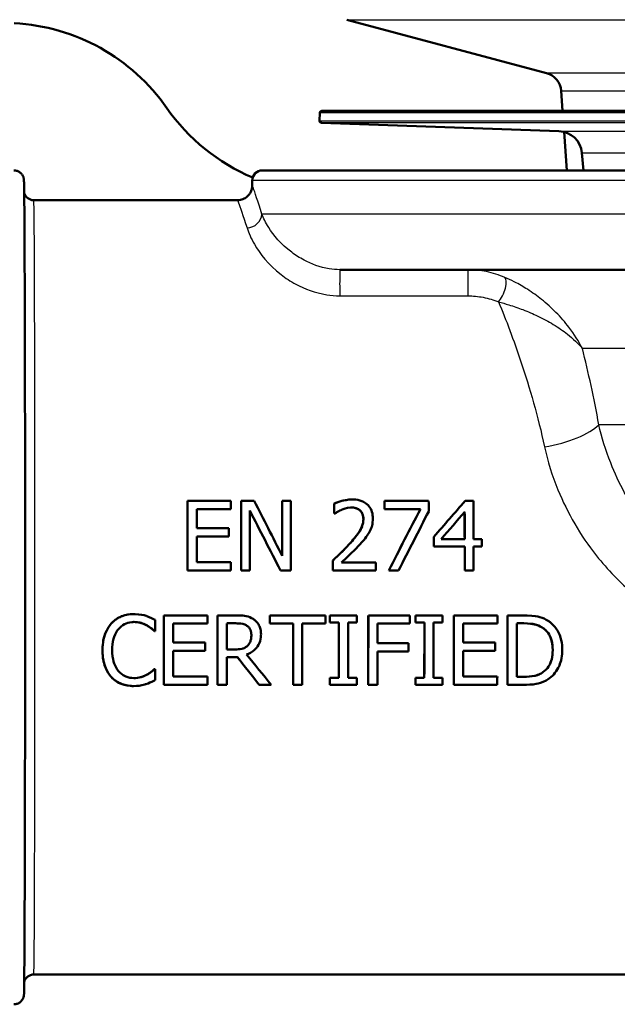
# Model space of a CAD drawing. Header units: millimetres. Extents: x 100 to 2000, y 93 to 2870.
# Tile 18 of 37: x 579 to 609, y 1498 to 1548. Entities that reach past the tile are written whole.
import ezdxf

# ---------------------------------------------------------------- set-up
doc = ezdxf.new("R2010")
doc.units = ezdxf.units.MM
doc.header["$LTSCALE"] = 10
for name, color, linetype, lineweight in [('Hatch', 7, 'Continuous', 9), ('Visible Edges(ISO)', 7, 'Continuous', 50), ('Visible Tangent Edges(ISO)', 7, 'Continuous', 25)]:
    doc.layers.add(name, color=color, linetype=linetype, lineweight=lineweight)

msp = doc.modelspace()

# ---------------------------------------------------------------- hatches: boundary and pattern name
at = {"layer": 'Hatch'}
h = msp.add_hatch(dxfattribs=at)
h.set_pattern_fill('ANSI31', color=256, scale=254, angle=90, style=0)
h.set_pattern_definition([(135, (0, 0), (-22.45064, -22.45064), [])])
edge = h.paths.add_edge_path()
edge.add_line((527.612, 1729.689), (529.167, 1724.905))
edge.add_ellipse((434.061, 1694.003), major_axis=(30.902, -95.106), ratio=1, start_angle=87.29592, end_angle=90, ccw=False)
edge.add_ellipse((434.061, 1694.003), major_axis=(26.38, -96.458), ratio=1, start_angle=88.81527, end_angle=90, ccw=False)
edge.add_ellipse((434.061, 1694.003), major_axis=(24.38, -96.982), ratio=1, start_angle=87.93527, end_angle=90, ccw=False)
edge.add_line((531.859, 1714.874), (535.201, 1715.166))
edge.add_line((535.201, 1715.166), (538.289, 1715.437))
edge.add_line((538.289, 1715.437), (538.588, 1715.463))
edge.add_line((538.588, 1715.463), (538.562, 1715.762))
edge.add_line((538.562, 1715.762), (538.466, 1716.857))
edge.add_line((538.466, 1716.857), (535.145, 1754.818))
edge.add_ellipse((533.651, 1754.687), major_axis=(-0.131, 1.494), ratio=1, start_angle=270, end_angle=355)
edge.add_line((533.651, 1756.187), (518.525, 1756.187))
edge.add_line((518.525, 1756.187), (518.525, 1750.187))
edge.add_line((518.525, 1750.187), (520.025, 1750.187))
edge.add_line((520.025, 1750.187), (524.025, 1750.187))
edge.add_ellipse((524.025, 1749.187), major_axis=(1, 0), ratio=1, start_angle=0, end_angle=90, ccw=False)
edge.add_line((525.025, 1749.187), (525.025, 1739.237))
edge.add_line((525.025, 1739.237), (527.315, 1730.693))
edge.add_ellipse((546.633, 1735.87), major_axis=(5.176, -19.319), ratio=1, start_angle=270, end_angle=273)
edge = h.paths.add_edge_path()
edge.add_line((591.425, 1540.495), (606.755, 1540.495))
edge.add_line((606.755, 1540.495), (606.619, 1542.437))
edge.add_ellipse((606.321, 1541.275), major_axis=(1.199, -0.042), ratio=1, start_angle=77.607, end_angle=90)
edge.add_line((606.363, 1542.474), (594.404, 1542.892))
edge.add_ellipse((594.408, 1542.992), major_axis=(-0.0999, 0.0035), ratio=1, start_angle=0, end_angle=90, ccw=False)
edge.add_line((594.308, 1542.995), (594.322, 1543.395))
edge.add_ellipse((594.422, 1543.391), major_axis=(0.0035, 0.0999), ratio=1, start_angle=2, end_angle=90, ccw=False)
edge.add_line((594.422, 1543.491), (606.546, 1543.491))
edge.add_line((606.546, 1543.491), (606.475, 1544.499))
edge.add_ellipse((605.478, 1544.429), major_axis=(-0.07, 0.998), ratio=1, start_angle=270, end_angle=341)
edge.add_line((605.736, 1545.395), (595.691, 1548.087))
edge.add_ellipse((595.95, 1549.053), major_axis=(-0.966, 0.259), ratio=1, start_angle=54.5, end_angle=90, ccw=False)
edge.add_line((595.178, 1548.417), (593.514, 1550.435))
edge.add_ellipse((594.286, 1551.072), major_axis=(-0.636, 0.772), ratio=1, start_angle=54.5, end_angle=90, ccw=False)
edge.add_line((593.288, 1551.002), (593.141, 1553.098))
edge.add_ellipse((589.65, 1552.854), major_axis=(-0.244, 3.491), ratio=1, start_angle=270, end_angle=353)
edge.add_line((589.833, 1556.349), (565.358, 1557.632))
edge.add_spline(control_points=[(565.358, 1557.632), (563.726, 1557.718), (562.119, 1558.069), (559.081, 1559.277), (557.672, 1560.126), (554.938, 1562.45), (553.712, 1563.994), (551.919, 1567.464), (551.371, 1569.358), (551.201, 1571.304)], knot_values=[-2.152597, -2.152597, -2.152597, -2.152597, -1.662265, -1.662265, -1.171933, -1.171933, -0.585967, -0.585967, 0, 0, 0, 0], degree=3, periodic=0)
edge.add_line((551.201, 1571.304), (540.732, 1690.956))
edge.add_line((540.732, 1690.956), (540.68, 1691.554))
edge.add_line((540.68, 1691.554), (534.703, 1691.031))
edge.add_line((534.703, 1691.031), (545.563, 1566.897))
edge.add_spline(control_points=[(545.563, 1566.897), (545.753, 1564.726), (546.297, 1562.601), (548.048, 1558.61), (549.244, 1556.77), (552.468, 1553.237), (554.582, 1551.674), (559.29, 1549.447), (561.84, 1548.804), (564.44, 1548.668)], knot_values=[-2.870129, -2.870129, -2.870129, -2.870129, -2.216354, -2.216354, -1.562578, -1.562578, -0.781289, -0.781289, 0, 0, 0, 0], degree=3, periodic=0)
edge.add_line((564.44, 1548.668), (578.941, 1547.908))
edge.add_ellipse((578.418, 1537.922), major_axis=(9.986, -0.523), ratio=1, start_angle=37.8602, end_angle=90, ccw=False)
edge.add_ellipse((594.829, 1549.353), major_axis=(5.716, -8.205), ratio=1, start_angle=270, end_angle=302.2923)
edge.add_ellipse((591.425, 1539.995), major_axis=(0.143, 0.479), ratio=1, start_angle=16.5598, end_angle=90, ccw=False)
edge = h.paths.add_edge_path()
edge.add_line((696.096, 1540.495), (711.425, 1540.495))
edge.add_ellipse((711.425, 1539.995), major_axis=(0.5, 0), ratio=1, start_angle=16.5598, end_angle=90, ccw=False)
edge.add_ellipse((708.022, 1549.353), major_axis=(9.215, 3.883), ratio=1, start_angle=270, end_angle=302.2923)
edge.add_ellipse((724.433, 1537.922), major_axis=(5.716, 8.205), ratio=1, start_angle=37.8602, end_angle=90, ccw=False)
edge.add_line((723.909, 1547.908), (906.381, 1557.471))
edge.add_spline(control_points=[(906.381, 1557.471), (908.557, 1557.585), (910.7, 1558.054), (914.75, 1559.665), (916.63, 1560.795), (920.274, 1563.894), (921.909, 1565.953), (924.299, 1570.581), (925.031, 1573.106), (925.258, 1575.7)], knot_values=[-2.870129, -2.870129, -2.870129, -2.870129, -2.216354, -2.216354, -1.562578, -1.562578, -0.781289, -0.781289, 0, 0, 0, 0], degree=3, periodic=0)
edge.add_line((925.258, 1575.7), (936.37, 1702.719))
edge.add_ellipse((1035.99, 1694.003), major_axis=(8.716, 99.619), ratio=1, start_angle=77, end_angle=90, ccw=False)
edge.add_line((940.884, 1724.905), (942.439, 1729.689))
edge.add_ellipse((923.418, 1735.87), major_axis=(6.18, 19.021), ratio=1, start_angle=270, end_angle=273)
edge.add_line((942.736, 1730.693), (945.025, 1739.237))
edge.add_line((945.025, 1739.237), (945.025, 1749.187))
edge.add_ellipse((946.025, 1749.187), major_axis=(0, 1), ratio=1, start_angle=0, end_angle=90, ccw=False)
edge.add_line((946.025, 1750.187), (950.025, 1750.187))
edge.add_line((950.025, 1750.187), (951.525, 1750.187))
edge.add_line((951.525, 1750.187), (951.525, 1756.187))
edge.add_line((951.525, 1756.187), (936.4, 1756.187))
edge.add_ellipse((936.4, 1754.687), major_axis=(-1.5, 0), ratio=1, start_angle=270, end_angle=355)
edge.add_line((934.906, 1754.818), (919.62, 1580.107))
edge.add_spline(control_points=[(919.62, 1580.107), (919.478, 1578.479), (919.07, 1576.885), (917.757, 1573.891), (916.86, 1572.512), (914.442, 1569.862), (912.856, 1568.69), (909.325, 1567.019), (907.413, 1566.537), (905.462, 1566.435)], knot_values=[-2.152597, -2.152597, -2.152597, -2.152597, -1.662265, -1.662265, -1.171933, -1.171933, -0.585967, -0.585967, 0, 0, 0, 0], degree=3, periodic=0)
edge.add_line((905.462, 1566.435), (713.018, 1556.349))
edge.add_ellipse((713.201, 1552.854), major_axis=(-3.495, -0.183), ratio=1, start_angle=270, end_angle=353)
edge.add_line((709.709, 1553.098), (709.563, 1551.002))
edge.add_ellipse((708.565, 1551.072), major_axis=(-0.07, -0.998), ratio=1, start_angle=54.5, end_angle=90, ccw=False)
edge.add_line((709.337, 1550.435), (707.673, 1548.417))
edge.add_ellipse((706.901, 1549.053), major_axis=(-0.636, -0.772), ratio=1, start_angle=54.5, end_angle=90, ccw=False)
edge.add_line((707.16, 1548.087), (697.114, 1545.395))
edge.add_ellipse((697.373, 1544.429), major_axis=(-0.966, -0.259), ratio=1, start_angle=270, end_angle=341)
edge.add_line((696.376, 1544.499), (696.305, 1543.491))
edge.add_line((696.305, 1543.491), (708.429, 1543.491))
edge.add_ellipse((708.429, 1543.391), major_axis=(0.1, 0), ratio=1, start_angle=2, end_angle=90, ccw=False)
edge.add_line((708.529, 1543.395), (708.543, 1542.995))
edge.add_ellipse((708.443, 1542.992), major_axis=(0.0035, -0.0999), ratio=1, start_angle=0, end_angle=90, ccw=False)
edge.add_line((708.446, 1542.892), (696.488, 1542.474))
edge.add_ellipse((696.53, 1541.275), major_axis=(1.162, 0.298), ratio=1, start_angle=77.607, end_angle=90)
edge.add_line((696.231, 1542.437), (696.096, 1540.495))

# ---------------------------------------------------------------- linework, layer by layer
at = {"layer": 'Visible Edges(ISO)'}
for p, q in [((605.736, 1545.395), (595.691, 1548.087)), ((606.546, 1543.491), (606.475, 1544.499)), ((594.322, 1543.395), (594.308, 1542.995)), ((708.429, 1543.491), (594.422, 1543.491)), ((606.363, 1542.474), (594.404, 1542.892)), ((606.755, 1540.495), (606.619, 1542.437)), ((607.594, 1540.495), (607.516, 1541.379)), ((591.425, 1540.495), (711.425, 1540.495)), ((590.925, 1539.744), (590.925, 1539.995)), ((579.926, 1538.995), (590.176, 1538.995)), ((637.069, 1535.495), (595.325, 1535.495)), ((587.661, 1523.849), (587.66, 1523.849)), ((589.851, 1523.849), (587.661, 1523.849)), ((591.022, 1523.849), (590.361, 1523.849)), ((590.361, 1523.849), (590.361, 1523.849)), ((592.432, 1523.849), (592.431, 1523.849)), ((592.866, 1523.849), (592.432, 1523.849)), ((595.052, 1523.713), (595.052, 1523.713)), ((595.949, 1523.923), (595.948, 1523.923)), ((599.803, 1523.849), (597.582, 1523.849)), ((597.582, 1523.849), (597.582, 1523.849)), ((602.067, 1523.849), (601.635, 1523.849)), ((601.635, 1523.849), (601.635, 1523.849)), ((588.126, 1523.435), (589.851, 1523.435)), ((595.053, 1523.214), (595.052, 1523.214)), ((595.053, 1523.214), (595.078, 1523.214)), ((597.583, 1523.438), (597.582, 1523.438)), ((597.583, 1523.438), (599.389, 1523.438)), ((589.735, 1522.476), (588.127, 1522.476)), ((588.127, 1522.062), (589.735, 1522.062)), ((600.071, 1522.045), (600.07, 1522.045)), ((600.071, 1521.552), (600.07, 1521.552)), ((600.071, 1521.552), (601.617, 1521.552)), ((601.617, 1521.929), (600.44, 1521.929)), ((602.484, 1521.929), (602.068, 1521.929)), ((602.068, 1521.552), (602.485, 1521.552)), ((589.852, 1520.763), (588.127, 1520.763)), ((594.98, 1520.845), (594.979, 1520.845)), ((597.138, 1520.755), (595.42, 1520.755)), ((587.662, 1520.349), (589.852, 1520.349)), ((587.662, 1520.349), (587.662, 1520.349)), ((590.363, 1520.349), (590.362, 1520.349)), ((590.363, 1520.349), (590.797, 1520.349)), ((592.345, 1520.349), (592.867, 1520.349)), ((592.345, 1520.349), (592.345, 1520.349)), ((594.98, 1520.349), (594.979, 1520.349)), ((594.98, 1520.349), (597.138, 1520.349)), ((597.791, 1520.349), (597.79, 1520.349)), ((597.791, 1520.349), (598.29, 1520.349)), ((601.617, 1520.349), (601.616, 1520.349)), ((601.617, 1520.349), (602.068, 1520.349)), ((584.959, 1518.149), (584.959, 1518.149)), ((586.474, 1518.086), (586.473, 1518.086)), ((588.664, 1518.086), (586.474, 1518.086)), ((589.174, 1518.086), (589.173, 1518.086)), ((590.076, 1518.086), (589.174, 1518.086)), ((594.617, 1518.086), (591.803, 1518.086)), ((591.803, 1518.086), (591.803, 1518.086)), ((596.191, 1518.086), (594.835, 1518.086)), ((594.835, 1518.086), (594.835, 1518.086)), ((596.767, 1518.086), (596.766, 1518.086)), ((598.86, 1518.086), (596.767, 1518.086)), ((599.141, 1518.086), (599.14, 1518.086)), ((600.497, 1518.086), (599.141, 1518.086)), ((603.262, 1518.086), (601.072, 1518.086)), ((601.072, 1518.086), (601.072, 1518.086)), ((604.569, 1518.086), (603.772, 1518.086)), ((603.772, 1518.086), (603.772, 1518.086)), ((586.939, 1517.672), (588.663, 1517.672)), ((589.639, 1517.684), (590.101, 1517.684)), ((591.803, 1517.672), (592.977, 1517.672)), ((591.803, 1517.672), (591.803, 1517.672)), ((593.443, 1517.672), (594.617, 1517.672)), ((594.835, 1517.729), (595.281, 1517.729)), ((594.835, 1517.729), (594.835, 1517.729)), ((595.746, 1517.729), (596.191, 1517.729)), ((597.232, 1517.672), (598.86, 1517.672)), ((599.141, 1517.729), (599.14, 1517.729)), ((599.141, 1517.729), (599.586, 1517.729)), ((600.051, 1517.729), (600.496, 1517.729)), ((601.537, 1517.672), (603.262, 1517.672)), ((604.237, 1517.684), (604.592, 1517.684)), ((586.003, 1517.292), (586.002, 1517.292)), ((586.003, 1517.292), (586.04, 1517.292)), ((588.547, 1516.714), (586.939, 1516.714)), ((590.68, 1516.549), (590.679, 1516.549)), ((598.791, 1516.685), (597.232, 1516.685)), ((603.145, 1516.714), (601.537, 1516.714)), ((586.938, 1516.299), (588.547, 1516.299)), ((590.047, 1516.368), (589.639, 1516.368)), ((597.231, 1516.271), (598.791, 1516.271)), ((601.537, 1516.299), (603.145, 1516.299)), ((589.638, 1515.979), (590.172, 1515.979)), ((585.633, 1515.1), (585.632, 1515.1)), ((586.005, 1515.38), (586.004, 1515.38)), ((586.039, 1515.38), (586.005, 1515.38)), ((605.558, 1515.222), (605.557, 1515.222)), ((586.472, 1514.586), (588.662, 1514.586)), ((586.472, 1514.586), (586.472, 1514.586)), ((588.662, 1515), (586.938, 1515)), ((589.172, 1514.586), (589.637, 1514.586)), ((589.172, 1514.586), (589.172, 1514.586)), ((591.277, 1514.586), (591.276, 1514.586)), ((591.277, 1514.586), (591.881, 1514.586)), ((592.976, 1514.586), (592.975, 1514.586)), ((592.976, 1514.586), (593.441, 1514.586)), ((594.834, 1514.944), (594.833, 1514.944)), ((594.834, 1514.586), (594.833, 1514.586)), ((595.279, 1514.944), (594.834, 1514.944)), ((594.834, 1514.586), (596.189, 1514.586)), ((596.19, 1514.944), (595.744, 1514.944)), ((596.765, 1514.586), (596.764, 1514.586)), ((596.765, 1514.586), (597.23, 1514.586)), ((599.139, 1514.586), (599.138, 1514.586)), ((599.139, 1514.944), (599.139, 1514.944)), ((599.585, 1514.944), (599.139, 1514.944)), ((599.139, 1514.586), (600.495, 1514.586)), ((600.495, 1514.944), (600.05, 1514.944)), ((601.071, 1514.586), (601.07, 1514.586)), ((601.071, 1514.586), (603.26, 1514.586)), ((603.26, 1515), (601.536, 1515)), ((603.771, 1514.586), (603.77, 1514.586)), ((603.771, 1514.586), (604.576, 1514.586)), ((604.591, 1514.989), (604.236, 1514.989)), ((584.949, 1514.524), (584.948, 1514.524)), ((579.926, 1499.995), (627.282, 1499.995))]:
    msp.add_line(p, q, dxfattribs=at)
for centre, radius, start, end in [((578.418, 1537.922), 10, 34.8602, 87), ((605.478, 1544.429), 1, 4, 75), ((594.829, 1549.353), 10, 214.8602, 247.1526), ((594.422, 1543.391), 0.1, 90, 178), ((594.408, 1542.992), 0.1, 178, 268), ((606.321, 1541.275), 1.2, 5, 88), ((591.425, 1539.995), 0.5, 90, 180)]:
    msp.add_arc(centre, radius, start, end, dxfattribs=at)
for centre, major_axis, ratio, start_param, end_param in [((587.603, 1519.495), (0, 19.5), 0.003025, 4.756187, 4.937558), ((587.603, 1519.495), (0, -19.7), 0.003025, 1.61415, 1.793641), ((589.792, 1519.495), (0, 19.7), 0.003025, 4.913731, 4.935233), ((590.303, 1519.495), (0, -19.7), 0.003025, 1.61415, 1.793641), ((590.303, 1519.495), (0, 19.5), 0.003025, 4.756187, 4.937558), ((593.179, 1519.495), (10.021, -19.7), 0.002403, 1.650002, 1.792418), ((592.374, 1519.495), (0, 19.5), 0.003025, 4.793705, 4.937558), ((592.374, 1519.495), (0, -19.7), 0.003025, 1.651224, 1.793641), ((592.807, 1519.495), (0, 19.7), 0.003025, 4.755742, 4.935233), ((594.994, 1519.495), (0, -19.7), 0.003025, 1.76069, 1.78656), ((594.994, 1519.495), (0, 19.5), 0.003025, 4.904254, 4.930402), ((597.524, 1519.495), (0, -19.7), 0.003025, 1.772285, 1.793641), ((597.524, 1519.495), (0, 19.5), 0.003025, 4.915973, 4.937558), ((599.745, 1519.495), (0, 19.7), 0.003025, 4.908003, 4.935233), ((597.799, 1519.495), (-16.925, -19.5), 0.001725, 1.703433, 1.797463), ((597.799, 1519.495), (-17.098, -19.7), 0.001725, 1.702094, 1.795138), ((602.008, 1519.495), (0, 19.7), 0.003025, 4.836239, 4.935233), ((588.068, 1519.495), (0, 19.7), 0.003025, 4.864293, 4.913731), ((592.724, 1519.495), (10.109, -19.7), 0.002394, 1.612921, 1.767384), ((590.737, 1519.495), (0, 19.7), 0.003025, 4.755742, 4.910206), ((592.724, 1519.495), (10.007, -19.5), 0.002394, 1.613366, 1.769378), ((597.289, 1519.495), (-10.099, -19.5), 0.002385, 1.61583, 1.775616), ((597.289, 1519.495), (-10.203, -19.7), 0.002385, 1.615385, 1.77352), ((597.796, 1519.495), (-10.028, -19.7), 0.002402, 1.615372, 1.767634), ((598.285, 1519.495), (-16.962, -19.7), 0.001737, 1.696142, 1.766439), ((601.557, 1519.495), (0, 19.5), 0.003025, 4.837516, 4.908516), ((601.557, 1519.495), (0, -19.7), 0.003025, 1.694646, 1.764943), ((589.676, 1519.495), (0, 19.7), 0.003025, 4.843061, 4.864293), ((588.068, 1519.495), (0, 19.7), 0.003025, 4.776794, 4.843061), ((600.012, 1519.495), (0, 19.5), 0.003025, 4.818041, 4.843529), ((600.012, 1519.495), (0, -19.7), 0.003025, 1.675372, 1.700597), ((601.557, 1519.495), (0, 19.5), 0.003025, 4.756187, 4.818041), ((601.557, 1519.495), (0, -19.7), 0.003025, 1.61415, 1.675372), ((602.008, 1519.495), (0, 19.7), 0.003025, 4.755742, 4.816965), ((602.425, 1519.495), (0, 19.7), 0.003025, 4.816965, 4.836239), ((589.792, 1519.495), (0, 19.7), 0.003025, 4.755742, 4.776794), ((594.921, 1519.495), (0, 19.5), 0.003025, 4.756187, 4.781683), ((594.921, 1519.495), (0, -19.7), 0.003025, 1.61415, 1.639385), ((597.079, 1519.495), (0, 19.7), 0.003025, 4.755742, 4.776361), ((586.414, 1519.495), (0, -19.7), 0.003025, 1.318962, 1.499219), ((586.414, 1519.495), (0, 19.5), 0.003025, 4.457915, 4.640076), ((588.604, 1519.495), (0, 19.7), 0.003025, 4.61972, 4.640812), ((589.115, 1519.495), (0, -19.7), 0.003025, 1.318962, 1.499219), ((589.115, 1519.495), (0, 19.5), 0.003025, 4.457915, 4.640076), ((591.744, 1519.495), (0, -19.7), 0.003025, 1.478127, 1.499219), ((591.744, 1519.495), (0, 19.5), 0.003025, 4.618767, 4.640076), ((594.557, 1519.495), (0, 19.7), 0.003025, 4.61972, 4.640812), ((594.776, 1519.495), (0, -19.7), 0.003025, 1.481019, 1.499219), ((594.776, 1519.495), (0, 19.5), 0.003025, 4.621688, 4.640076), ((596.132, 1519.495), (0, 19.7), 0.003025, 4.622612, 4.640812), ((596.707, 1519.495), (0, 19.5), 0.003025, 4.457915, 4.640076), ((596.707, 1519.495), (0, -19.7), 0.003025, 1.318962, 1.499219), ((598.801, 1519.495), (0, 19.7), 0.003025, 4.61972, 4.640812), ((599.081, 1519.495), (0, 19.5), 0.003025, 4.621688, 4.640076), ((599.081, 1519.495), (0, -19.7), 0.003025, 1.481019, 1.499219), ((600.437, 1519.495), (0, 19.7), 0.003025, 4.622612, 4.640812), ((601.013, 1519.495), (0, 19.5), 0.003025, 4.457915, 4.640076), ((601.013, 1519.495), (0, -19.7), 0.003025, 1.318962, 1.499219), ((603.202, 1519.495), (0, 19.7), 0.003025, 4.61972, 4.640812), ((603.713, 1519.495), (0, 19.5), 0.003025, 4.457915, 4.640076), ((603.713, 1519.495), (0, -19.7), 0.003025, 1.318962, 1.499219), ((585.981, 1519.495), (0, 19.7), 0.003025, 4.600326, 4.62897), ((586.88, 1519.495), (0, 19.7), 0.003025, 4.570716, 4.61972), ((589.58, 1519.495), (0, 19.7), 0.003025, 4.55295, 4.620298), ((592.918, 1519.495), (0, 19.5), 0.003025, 4.457915, 4.618767), ((592.918, 1519.495), (0, -19.7), 0.003025, 1.318962, 1.478127), ((593.383, 1519.495), (0, 19.7), 0.003025, 4.460555, 4.61972), ((595.221, 1519.495), (0, -19.7), 0.003025, 1.33765, 1.481019), ((595.221, 1519.495), (0, 19.5), 0.003025, 4.476806, 4.621688), ((595.686, 1519.495), (0, 19.7), 0.003025, 4.479242, 4.622612), ((597.173, 1519.495), (0, 19.7), 0.003025, 4.569261, 4.61972), ((599.527, 1519.495), (0, 19.5), 0.003025, 4.476806, 4.621688), ((599.527, 1519.495), (0, -19.7), 0.003025, 1.33765, 1.481019), ((599.992, 1519.495), (0, 19.7), 0.003025, 4.479242, 4.622612), ((601.478, 1519.495), (0, 19.7), 0.003025, 4.570716, 4.61972), ((604.178, 1519.495), (0, 19.7), 0.003025, 4.481609, 4.620298), ((588.488, 1519.495), (0, 19.7), 0.003025, 4.549449, 4.570716), ((598.732, 1519.495), (0, 19.7), 0.003025, 4.54799, 4.569261), ((603.086, 1519.495), (0, 19.7), 0.003025, 4.549449, 4.570716), ((586.88, 1519.495), (0, 19.7), 0.003025, 4.482201, 4.549449), ((587.81, 1519.495), (16.105, -19.7), 0.001813, 1.31748, 1.39659), ((597.173, 1519.495), (0, 19.7), 0.003025, 4.460555, 4.54799), ((601.478, 1519.495), (0, 19.7), 0.003025, 4.482201, 4.549449), ((589.58, 1519.495), (0, 19.7), 0.003025, 4.460555, 4.532938), ((587.32, 1519.495), (15.489, -19.5), 0.001855, 1.314849, 1.388011), ((587.32, 1519.495), (15.648, -19.7), 0.001855, 1.317489, 1.389872), ((585.981, 1519.495), (0, 19.7), 0.003025, 4.473023, 4.501972), ((588.604, 1519.495), (0, 19.7), 0.003025, 4.460555, 4.482201), ((594.776, 1519.495), (0, 19.5), 0.003025, 4.457915, 4.476806), ((594.776, 1519.495), (0, -19.7), 0.003025, 1.318962, 1.33765), ((596.132, 1519.495), (0, 19.7), 0.003025, 4.460555, 4.479242), ((599.081, 1519.495), (0, 19.5), 0.003025, 4.457915, 4.476806), ((599.081, 1519.495), (0, -19.7), 0.003025, 1.318962, 1.33765), ((600.437, 1519.495), (0, 19.7), 0.003025, 4.460555, 4.479242), ((603.202, 1519.495), (0, 19.7), 0.003025, 4.460555, 4.482201)]:
    msp.add_ellipse(centre, major_axis=major_axis, ratio=ratio, start_param=start_param, end_param=end_param, dxfattribs=at)
for points, knots in [([(578.926, 1540.495), (578.98, 1540.495), (579.035, 1540.486), (579.137, 1540.451), (579.186, 1540.426), (579.269, 1540.362), (579.306, 1540.323), (579.348, 1540.264), (579.359, 1540.245), (579.377, 1540.212), (579.383, 1540.198), (579.397, 1540.164), (579.403, 1540.145), (579.412, 1540.115), (579.414, 1540.104), (579.419, 1540.08), (579.421, 1540.071), (579.424, 1540.046), (579.425, 1540.036), (579.428, 1540), (579.429, 1539.982), (579.433, 1539.883), (579.435, 1539.767), (579.445, 1539.113), (579.452, 1538.185), (579.464, 1535.743), (579.469, 1534.274), (579.478, 1530.923), (579.481, 1528.999), (579.486, 1524.942), (579.487, 1522.759), (579.488, 1518.41), (579.487, 1516.189), (579.484, 1511.988), (579.481, 1509.955), (579.474, 1506.328), (579.469, 1504.689), (579.459, 1502.005), (579.453, 1500.926), (579.44, 1499.455), (579.463, 1499.256), (579.422, 1498.925), (579.421, 1498.909), (579.405, 1498.853), (579.402, 1498.842), (579.391, 1498.811), (579.382, 1498.788), (579.358, 1498.742), (579.344, 1498.719), (579.306, 1498.669), (579.281, 1498.641), (579.216, 1498.586), (579.175, 1498.559), (579.083, 1498.518), (579.031, 1498.504), (578.961, 1498.496), (578.943, 1498.495), (578.926, 1498.495)], [0, 0, 0, 0, 0.016471, 0.016471, 0.032619, 0.032619, 0.048659, 0.048659, 0.055797, 0.055797, 0.06143, 0.06143, 0.070562, 0.070562, 0.079225, 0.079225, 0.092341, 0.092341, 0.120451, 0.120451, 0.204648, 0.204648, 0.457584, 0.457584, 1.188758, 1.188758, 1.842383, 1.842383, 2.495962, 2.495962, 3.149316, 3.149316, 3.802624, 3.802624, 4.455927, 4.455927, 5.109261, 5.109261, 5.762715, 5.762715, 6.416127, 6.416127, 6.444628, 6.444628, 6.45034, 6.45034, 6.459573, 6.459573, 6.468187, 6.468187, 6.479628, 6.479628, 6.494241, 6.494241, 6.510197, 6.510197, 6.515528, 6.515528, 6.515528, 6.515528]), ([(579.441, 1539.374), (579.442, 1539.369), (579.444, 1539.363), (579.449, 1539.343), (579.454, 1539.328), (579.469, 1539.292), (579.478, 1539.271), (579.503, 1539.226), (579.519, 1539.203), (579.561, 1539.151), (579.59, 1539.123), (579.661, 1539.068), (579.705, 1539.044), (579.801, 1539.008), (579.855, 1538.997), (579.914, 1538.995), (579.92, 1538.995), (579.926, 1538.995)], [6.28388524, 6.28388524, 6.28388524, 6.28388524, 6.28802203, 6.28802203, 6.29535372, 6.29535372, 6.30360864, 6.30360864, 6.31247213, 6.31247213, 6.32464933, 6.32464933, 6.33970502, 6.33970502, 6.3557265, 6.3557265, 6.35755458, 6.35755458, 6.35755458, 6.35755458]), ([(590.925, 1539.744), (590.925, 1539.728), (590.925, 1539.708), (590.921, 1539.657), (590.917, 1539.626), (590.898, 1539.541), (590.884, 1539.486), (590.83, 1539.377), (590.808, 1539.338), (590.728, 1539.232), (590.658, 1539.16), (590.493, 1539.061), (590.411, 1539.028), (590.277, 1539), (590.225, 1538.995), (590.176, 1538.995)], [0.75421802, 0.75421802, 0.75421802, 0.75421802, 0.7579233, 0.7579233, 0.76162858, 0.76162858, 0.76533387, 0.76533387, 0.76706547, 0.76706547, 0.76967862, 0.76967862, 0.77153907, 0.77153907, 0.77274443, 0.77274443, 0.77274443, 0.77274443]), ([(595.949, 1523.923), (595.8, 1523.923), (595.651, 1523.901), (595.43, 1523.847), (595.255, 1523.8), (595.092, 1523.732), (595.072, 1523.722), (595.052, 1523.713)], [-0.1419572, -0.1419572, -0.1419572, -0.1419572, -0.0531706, -0.0531706, -0.0065963, -0.0065963, 0, 0, 0, 0]), ([(595.052, 1523.713), (595.157, 1523.764), (595.294, 1523.809), (595.531, 1523.874), (595.723, 1523.923), (595.948, 1523.923)], [0, 0, 0, 0, 0.03527691, 0.03527691, 0.06344425, 0.06344425, 0.06344425, 0.06344425]), ([(595.419, 1523.407), (595.497, 1523.439), (595.667, 1523.506), (595.883, 1523.517), (595.899, 1523.517), (595.915, 1523.517)], [-0.06473526, -0.06473526, -0.06473526, -0.06473526, -0.00483497, -0.00483497, 0, 0, 0, 0]), ([(595.915, 1523.517), (595.988, 1523.517), (596.062, 1523.509), (596.197, 1523.469), (596.256, 1523.441), (596.322, 1523.393), (596.333, 1523.384), (596.343, 1523.375)], [-0.04640614, -0.04640614, -0.04640614, -0.04640614, -0.02444093, -0.02444093, -0.00422693, -0.00422693, 0, 0, 0, 0]), ([(596.343, 1523.375), (596.289, 1523.421), (596.229, 1523.455), (596.109, 1523.497), (596.029, 1523.517), (595.915, 1523.517)], [0, 0, 0, 0, 0.02122732, 0.02122732, 0.03833844, 0.03833844, 0.03833844, 0.03833844]), ([(596.993, 1522.961), (596.993, 1523.073), (596.98, 1523.185), (596.914, 1523.398), (596.864, 1523.495), (596.747, 1523.637), (596.665, 1523.724), (596.407, 1523.862), (596.27, 1523.898), (596.069, 1523.92), (596.009, 1523.923), (595.949, 1523.923)], [-0.2476828, -0.2476828, -0.2476828, -0.2476828, -0.1767846, -0.1767846, -0.1064517, -0.1064517, -0.0604457, -0.0604457, -0.0180963, -0.0180963, 0, 0, 0, 0]), ([(595.078, 1523.214), (595.119, 1523.242), (595.168, 1523.273), (595.247, 1523.323), (595.302, 1523.356), (595.393, 1523.396), (595.406, 1523.401), (595.419, 1523.407)], [-0.05834744, -0.05834744, -0.05834744, -0.05834744, -0.02979707, -0.02979707, -0.0041484, -0.0041484, 0, 0, 0, 0]), ([(596.343, 1523.375), (596.368, 1523.354), (596.39, 1523.33), (596.43, 1523.276), (596.447, 1523.246), (596.484, 1523.166), (596.508, 1523.095), (596.516, 1522.973), (596.516, 1522.954), (596.516, 1522.936)], [-0.07595681, -0.07595681, -0.07595681, -0.07595681, -0.05695164, -0.05695164, -0.03713616, -0.03713616, -0.00568208, -0.00568208, 0, 0, 0, 0]), ([(596.516, 1522.936), (596.516, 1523.014), (596.506, 1523.094), (596.466, 1523.209), (596.447, 1523.248), (596.4, 1523.318), (596.374, 1523.348), (596.343, 1523.375)], [0, 0, 0, 0, 0.02400994, 0.02400994, 0.03689048, 0.03689048, 0.04927259, 0.04927259, 0.04927259, 0.04927259]), ([(596.812, 1522.261), (596.864, 1522.352), (596.905, 1522.448), (596.957, 1522.621), (596.984, 1522.729), (596.992, 1522.908), (596.993, 1522.935), (596.993, 1522.961)], [-0.1183689, -0.1183689, -0.1183689, -0.1183689, -0.0546036, -0.0546036, -0.0080397, -0.0080397, 0, 0, 0, 0]), ([(595.824, 1521.688), (595.982, 1521.862), (596.17, 1522.08), (596.362, 1522.369), (596.422, 1522.477), (596.498, 1522.714), (596.516, 1522.823), (596.516, 1522.936)], [0, 0, 0, 0, 0.0707263, 0.0707263, 0.1048018, 0.1048018, 0.1329525, 0.1329525, 0.1329525, 0.1329525]), ([(596.516, 1522.936), (596.517, 1522.808), (596.494, 1522.684), (596.407, 1522.447), (596.343, 1522.332), (596.156, 1522.072), (596.062, 1521.958), (595.924, 1521.798), (595.874, 1521.742), (595.825, 1521.688)], [-0.1762842, -0.1762842, -0.1762842, -0.1762842, -0.1189949, -0.1189949, -0.063639, -0.063639, -0.0221708, -0.0221708, 0, 0, 0, 0]), ([(596.344, 1521.662), (596.64, 1521.977), (596.76, 1522.174), (596.789, 1522.221), (596.801, 1522.241), (596.812, 1522.261)], [-0.01663375, -0.01663375, -0.01663375, -0.01663375, -0.00696029, -0.00696029, 0, 0, 0, 0]), ([(594.979, 1520.845), (595.12, 1520.977), (595.26, 1521.111), (595.502, 1521.348), (595.637, 1521.481), (595.824, 1521.688)], [0, 0, 0, 0, 0.057944, 0.057944, 0.1018313, 0.1018313, 0.1018313, 0.1018313]), ([(595.825, 1521.688), (595.697, 1521.547), (595.484, 1521.322), (595.04, 1520.902), (595.01, 1520.874), (594.98, 1520.845)], [-0.1835244, -0.1835244, -0.1835244, -0.1835244, -0.0124621, -0.0124621, 0, 0, 0, 0]), ([(595.42, 1520.755), (595.612, 1520.934), (595.98, 1521.275), (596.285, 1521.599), (596.315, 1521.63), (596.344, 1521.662)], [-0.1339283, -0.1339283, -0.1339283, -0.1339283, -0.0130512, -0.0130512, 0, 0, 0, 0]), ([(583.821, 1517.667), (583.947, 1517.808), (584.095, 1517.92), (584.37, 1518.051), (584.477, 1518.088), (584.711, 1518.137), (584.835, 1518.149), (584.959, 1518.149)], [0, 0, 0, 0, 0.0568173, 0.0568173, 0.091478, 0.091478, 0.1287031, 0.1287031, 0.1287031, 0.1287031]), ([(584.959, 1518.149), (584.759, 1518.149), (584.561, 1518.119), (584.231, 1517.993), (584.066, 1517.905), (583.878, 1517.727), (583.849, 1517.697), (583.822, 1517.667)], [-0.1641531, -0.1641531, -0.1641531, -0.1641531, -0.0778581, -0.0778581, -0.0123138, -0.0123138, 0, 0, 0, 0]), ([(585.575, 1518.058), (585.454, 1518.095), (585.276, 1518.14), (585.005, 1518.148), (584.982, 1518.149), (584.959, 1518.149)], [-0.08142941, -0.08142941, -0.08142941, -0.08142941, -0.00684168, -0.00684168, 0, 0, 0, 0]), ([(586.04, 1517.854), (585.926, 1517.915), (585.78, 1517.987), (585.605, 1518.048), (585.59, 1518.053), (585.575, 1518.058)], [-0.05570863, -0.05570863, -0.05570863, -0.05570863, -0.00473138, -0.00473138, 0, 0, 0, 0]), ([(590.967, 1517.902), (590.86, 1517.971), (590.744, 1518.021), (590.525, 1518.066), (590.379, 1518.081), (590.152, 1518.086), (590.114, 1518.086), (590.076, 1518.086)], [-0.1428848, -0.1428848, -0.1428848, -0.1428848, -0.0679505, -0.0679505, -0.0114416, -0.0114416, 0, 0, 0, 0]), ([(605.823, 1517.808), (605.693, 1517.894), (605.547, 1517.954), (605.289, 1518.029), (605.109, 1518.072), (604.694, 1518.085), (604.631, 1518.086), (604.569, 1518.086)], [-0.2689792, -0.2689792, -0.2689792, -0.2689792, -0.1246788, -0.1246788, -0.0185618, -0.0185618, 0, 0, 0, 0]), ([(583.384, 1516.333), (583.384, 1516.511), (583.398, 1516.692), (583.454, 1516.967), (583.492, 1517.121), (583.642, 1517.431), (583.722, 1517.555), (583.821, 1517.667)], [0, 0, 0, 0, 0.0539578, 0.0539578, 0.0848056, 0.0848056, 0.1083115, 0.1083115, 0.1083115, 0.1083115]), ([(583.822, 1517.667), (583.69, 1517.517), (583.591, 1517.347), (583.467, 1517.024), (583.405, 1516.815), (583.386, 1516.445), (583.385, 1516.389), (583.385, 1516.333)], [-0.2410443, -0.2410443, -0.2410443, -0.2410443, -0.1124787, -0.1124787, -0.0169003, -0.0169003, 0, 0, 0, 0]), ([(584.182, 1517.391), (584.269, 1517.493), (584.371, 1517.577), (584.585, 1517.688), (584.711, 1517.735), (584.898, 1517.75), (584.927, 1517.752), (584.956, 1517.752)], [-0.1160062, -0.1160062, -0.1160062, -0.1160062, -0.056261, -0.056261, -0.0087291, -0.0087291, 0, 0, 0, 0]), ([(584.956, 1517.752), (585.067, 1517.752), (585.18, 1517.741), (585.343, 1517.699), (585.445, 1517.667), (585.573, 1517.603), (585.591, 1517.594), (585.609, 1517.584)], [-0.1126247, -0.1126247, -0.1126247, -0.1126247, -0.042972, -0.042972, -0.006024, -0.006024, 0, 0, 0, 0]), ([(585.608, 1517.584), (585.517, 1517.635), (585.421, 1517.674), (585.27, 1517.719), (585.153, 1517.752), (584.956, 1517.752)], [0, 0, 0, 0, 0.03114903, 0.03114903, 0.04738246, 0.04738246, 0.04738246, 0.04738246]), ([(586.002, 1517.292), (585.954, 1517.336), (585.897, 1517.384), (585.83, 1517.439), (585.796, 1517.468), (585.696, 1517.534), (585.652, 1517.56), (585.608, 1517.584)], [0, 0, 0, 0, 0.0197112, 0.0197112, 0.02602366, 0.02602366, 0.03063342, 0.03063342, 0.03063342, 0.03063342]), ([(585.609, 1517.584), (585.683, 1517.543), (585.758, 1517.496), (585.864, 1517.413), (585.931, 1517.356), (585.986, 1517.308), (585.994, 1517.3), (586.003, 1517.292)], [-0.05376795, -0.05376795, -0.05376795, -0.05376795, -0.02209389, -0.02209389, -0.00346397, -0.00346397, 0, 0, 0, 0]), ([(590.101, 1517.684), (590.182, 1517.684), (590.326, 1517.68), (590.521, 1517.635), (590.593, 1517.607), (590.657, 1517.564)], [-0.06026043, -0.06026043, -0.06026043, -0.06026043, -0.02318674, -0.02318674, 0, 0, 0, 0]), ([(590.657, 1517.564), (590.592, 1517.607), (590.52, 1517.635), (590.323, 1517.68), (590.178, 1517.684), (590.101, 1517.684)], [0, 0, 0, 0, 0.02327823, 0.02327823, 0.06055222, 0.06055222, 0.06055222, 0.06055222]), ([(590.657, 1517.564), (590.697, 1517.538), (590.732, 1517.507), (590.797, 1517.428), (590.818, 1517.387), (590.865, 1517.272), (590.878, 1517.186), (590.878, 1517.099)], [-0.04725385, -0.04725385, -0.04725385, -0.04725385, -0.03746994, -0.03746994, -0.02620179, -0.02620179, 0, 0, 0, 0]), ([(590.878, 1517.099), (590.878, 1517.186), (590.865, 1517.273), (590.817, 1517.387), (590.796, 1517.428), (590.731, 1517.507), (590.696, 1517.538), (590.657, 1517.564)], [0, 0, 0, 0, 0.02625787, 0.02625787, 0.03738456, 0.03738456, 0.04708401, 0.04708401, 0.04708401, 0.04708401]), ([(591.363, 1517.136), (591.363, 1517.22), (591.356, 1517.305), (591.321, 1517.459), (591.296, 1517.529), (591.229, 1517.647), (591.164, 1517.752), (591.014, 1517.87), (590.99, 1517.887), (590.967, 1517.902)], [-0.1831792, -0.1831792, -0.1831792, -0.1831792, -0.116433, -0.116433, -0.0575007, -0.0575007, -0.0085464, -0.0085464, 0, 0, 0, 0]), ([(605.516, 1517.474), (605.395, 1517.545), (605.267, 1517.597), (605.042, 1517.653), (604.879, 1517.684), (604.591, 1517.684)], [0, 0, 0, 0, 0.04210144, 0.04210144, 0.06959542, 0.06959542, 0.06959542, 0.06959542]), ([(604.592, 1517.684), (604.872, 1517.684), (605.032, 1517.654), (605.259, 1517.601), (605.392, 1517.547), (605.517, 1517.474)], [-0.0701076, -0.0701076, -0.0701076, -0.0701076, -0.04348213, -0.04348213, 0, 0, 0, 0]), ([(606.532, 1516.333), (606.532, 1516.502), (606.517, 1516.672), (606.436, 1517.025), (606.375, 1517.163), (606.227, 1517.436), (606.104, 1517.588), (605.909, 1517.748), (605.867, 1517.779), (605.823, 1517.808)], [-0.1393431, -0.1393431, -0.1393431, -0.1393431, -0.1096099, -0.1096099, -0.0757219, -0.0757219, -0.0158145, -0.0158145, 0, 0, 0, 0]), ([(583.87, 1516.333), (583.87, 1516.524), (583.889, 1516.718), (583.98, 1517.045), (584.039, 1517.19), (584.144, 1517.343), (584.162, 1517.368), (584.182, 1517.391)], [-0.1167673, -0.1167673, -0.1167673, -0.1167673, -0.0560728, -0.0560728, -0.0092571, -0.0092571, 0, 0, 0, 0]), ([(590.637, 1516.109), (590.775, 1516.161), (590.903, 1516.232), (591.099, 1516.403), (591.178, 1516.494), (591.305, 1516.724), (591.341, 1516.855), (591.361, 1517.039), (591.363, 1517.088), (591.363, 1517.136)], [-0.1431093, -0.1431093, -0.1431093, -0.1431093, -0.0939457, -0.0939457, -0.0560892, -0.0560892, -0.014665, -0.014665, 0, 0, 0, 0]), ([(590.679, 1516.549), (590.736, 1516.602), (590.779, 1516.665), (590.832, 1516.782), (590.849, 1516.837), (590.873, 1516.967), (590.878, 1517.034), (590.878, 1517.099)], [0, 0, 0, 0, 0.0234534, 0.0234534, 0.03893834, 0.03893834, 0.05421013, 0.05421013, 0.05421013, 0.05421013]), ([(590.878, 1517.099), (590.878, 1517.034), (590.874, 1516.967), (590.85, 1516.838), (590.833, 1516.783), (590.781, 1516.665), (590.737, 1516.603), (590.68, 1516.549)], [-0.05420585, -0.05420585, -0.05420585, -0.05420585, -0.03895074, -0.03895074, -0.02359653, -0.02359653, 0, 0, 0, 0]), ([(606.046, 1516.339), (606.046, 1516.504), (606.029, 1516.673), (605.948, 1516.963), (605.892, 1517.088), (605.774, 1517.253), (605.73, 1517.303), (605.63, 1517.396), (605.575, 1517.437), (605.516, 1517.474)], [0, 0, 0, 0, 0.0502045, 0.0502045, 0.0912812, 0.0912812, 0.1115183, 0.1115183, 0.1323464, 0.1323464, 0.1323464, 0.1323464]), ([(605.517, 1517.474), (605.611, 1517.416), (605.694, 1517.345), (605.838, 1517.174), (605.894, 1517.078), (606.018, 1516.774), (606.047, 1516.554), (606.047, 1516.339)], [-0.1321639, -0.1321639, -0.1321639, -0.1321639, -0.0989819, -0.0989819, -0.0651564, -0.0651564, 0, 0, 0, 0]), ([(590.046, 1516.368), (590.167, 1516.368), (590.29, 1516.377), (590.432, 1516.408), (590.491, 1516.422), (590.602, 1516.482), (590.643, 1516.513), (590.679, 1516.549)], [0, 0, 0, 0, 0.03603283, 0.03603283, 0.04355247, 0.04355247, 0.0487335, 0.0487335, 0.0487335, 0.0487335]), ([(590.68, 1516.549), (590.643, 1516.513), (590.602, 1516.482), (590.491, 1516.422), (590.433, 1516.408), (590.291, 1516.377), (590.167, 1516.368), (590.047, 1516.368)], [-0.04856918, -0.04856918, -0.04856918, -0.04856918, -0.04343884, -0.04343884, -0.03607111, -0.03607111, 0, 0, 0, 0]), ([(583.385, 1516.333), (583.384, 1516.081), (583.412, 1515.824), (583.533, 1515.443), (583.61, 1515.252), (583.771, 1515.043), (583.796, 1515.013), (583.823, 1514.983)], [-0.1964828, -0.1964828, -0.1964828, -0.1964828, -0.0804867, -0.0804867, -0.0121542, -0.0121542, 0, 0, 0, 0]), ([(583.823, 1514.983), (583.704, 1515.112), (583.614, 1515.262), (583.444, 1515.669), (583.384, 1515.963), (583.384, 1516.333)], [0, 0, 0, 0, 0.0534359, 0.0534359, 0.1348208, 0.1348208, 0.1348208, 0.1348208]), ([(584.192, 1515.276), (584.096, 1515.391), (584.025, 1515.523), (583.934, 1515.77), (583.886, 1515.936), (583.871, 1516.242), (583.87, 1516.288), (583.87, 1516.333)], [-0.1982959, -0.1982959, -0.1982959, -0.1982959, -0.0933384, -0.0933384, -0.0138327, -0.0138327, 0, 0, 0, 0]), ([(605.557, 1515.222), (605.672, 1515.299), (605.767, 1515.394), (605.928, 1515.64), (605.972, 1515.773), (606.033, 1516.025), (606.046, 1516.185), (606.046, 1516.339)], [0, 0, 0, 0, 0.0416389, 0.0416389, 0.0896199, 0.0896199, 0.1596929, 0.1596929, 0.1596929, 0.1596929]), ([(606.047, 1516.339), (606.046, 1516.182), (606.033, 1516.02), (605.971, 1515.768), (605.927, 1515.638), (605.767, 1515.394), (605.672, 1515.299), (605.558, 1515.222)], [-0.1605695, -0.1605695, -0.1605695, -0.1605695, -0.0888094, -0.0888094, -0.0416291, -0.0416291, 0, 0, 0, 0]), ([(605.816, 1514.867), (605.921, 1514.937), (606.015, 1515.019), (606.186, 1515.212), (606.26, 1515.321), (606.4, 1515.588), (606.497, 1515.821), (606.529, 1516.211), (606.532, 1516.272), (606.532, 1516.333)], [-0.2712988, -0.2712988, -0.2712988, -0.2712988, -0.1970984, -0.1970984, -0.1192049, -0.1192049, -0.0185952, -0.0185952, 0, 0, 0, 0]), ([(584.955, 1514.927), (584.82, 1514.927), (584.689, 1514.951), (584.475, 1515.039), (584.363, 1515.1), (584.231, 1515.232), (584.211, 1515.254), (584.192, 1515.276)], [-0.1237101, -0.1237101, -0.1237101, -0.1237101, -0.0567644, -0.0567644, -0.0087685, -0.0087685, 0, 0, 0, 0]), ([(585.633, 1515.1), (585.547, 1515.052), (585.455, 1515.015), (585.29, 1514.964), (585.183, 1514.936), (585.006, 1514.927), (584.98, 1514.927), (584.955, 1514.927)], [-0.1135628, -0.1135628, -0.1135628, -0.1135628, -0.0531805, -0.0531805, -0.0076241, -0.0076241, 0, 0, 0, 0]), ([(584.955, 1514.927), (585.081, 1514.927), (585.205, 1514.941), (585.373, 1514.989), (585.5, 1515.026), (585.632, 1515.1)], [0.00006221, 0.00006221, 0.00006221, 0.00006221, 0.0377126, 0.0377126, 0.0523733, 0.0523733, 0.0523733, 0.0523733]), ([(585.632, 1515.1), (585.705, 1515.142), (585.777, 1515.189), (585.864, 1515.257), (585.945, 1515.322), (586.004, 1515.38)], [0, 0, 0, 0, 0.02538379, 0.02538379, 0.03333616, 0.03333616, 0.03333616, 0.03333616]), ([(586.005, 1515.38), (585.966, 1515.342), (585.916, 1515.299), (585.836, 1515.234), (585.777, 1515.187), (585.665, 1515.118), (585.649, 1515.109), (585.633, 1515.1)], [-0.07817942, -0.07817942, -0.07817942, -0.07817942, -0.03969126, -0.03969126, -0.00560809, -0.00560809, 0, 0, 0, 0]), ([(604.59, 1514.989), (604.769, 1514.989), (604.957, 1515.001), (605.173, 1515.047), (605.258, 1515.067), (605.429, 1515.141), (605.495, 1515.178), (605.557, 1515.222)], [0, 0, 0, 0, 0.05352986, 0.05352986, 0.06618693, 0.06618693, 0.07496009, 0.07496009, 0.07496009, 0.07496009]), ([(605.558, 1515.222), (605.495, 1515.177), (605.428, 1515.14), (605.257, 1515.066), (605.173, 1515.047), (604.959, 1515.002), (604.77, 1514.989), (604.591, 1514.989)], [-0.07437419, -0.07437419, -0.07437419, -0.07437419, -0.06578027, -0.06578027, -0.05370853, -0.05370853, 0, 0, 0, 0]), ([(583.823, 1514.983), (583.886, 1514.915), (583.954, 1514.854), (584.103, 1514.745), (584.183, 1514.7), (584.397, 1514.603), (584.58, 1514.544), (584.864, 1514.525), (584.906, 1514.524), (584.949, 1514.524)], [-0.1794844, -0.1794844, -0.1794844, -0.1794844, -0.1321645, -0.1321645, -0.0853494, -0.0853494, -0.0128183, -0.0128183, 0, 0, 0, 0]), ([(584.948, 1514.524), (584.735, 1514.524), (584.527, 1514.558), (584.26, 1514.662), (584.159, 1514.708), (583.965, 1514.843), (583.89, 1514.909), (583.823, 1514.983)], [0, 0, 0, 0, 0.0640152, 0.0640152, 0.086396, 0.086396, 0.1031041, 0.1031041, 0.1031041, 0.1031041]), ([(584.949, 1514.524), (585.16, 1514.524), (585.308, 1514.543), (585.535, 1514.613), (585.554, 1514.62), (585.573, 1514.626)], [-0.07136942, -0.07136942, -0.07136942, -0.07136942, -0.00608245, -0.00608245, 0, 0, 0, 0]), ([(585.573, 1514.626), (585.731, 1514.675), (585.797, 1514.712), (586.009, 1514.811), (586.024, 1514.818), (586.038, 1514.825)], [-0.07067844, -0.07067844, -0.07067844, -0.07067844, -0.00488531, -0.00488531, 0, 0, 0, 0]), ([(604.576, 1514.586), (604.783, 1514.586), (605.017, 1514.596), (605.33, 1514.652), (605.5, 1514.691), (605.748, 1514.826), (605.782, 1514.846), (605.816, 1514.867)], [-0.2238475, -0.2238475, -0.2238475, -0.2238475, -0.085264, -0.085264, -0.0119779, -0.0119779, 0, 0, 0, 0]), ([(579.926, 1499.995), (579.871, 1499.995), (579.816, 1499.986), (579.714, 1499.951), (579.666, 1499.926), (579.582, 1499.862), (579.545, 1499.823), (579.504, 1499.764), (579.492, 1499.745), (579.475, 1499.713), (579.469, 1499.698), (579.455, 1499.664), (579.449, 1499.646), (579.443, 1499.626), (579.442, 1499.621), (579.441, 1499.616)], [0, 0, 0, 0, 0.01644699, 0.01644699, 0.03257257, 0.03257257, 0.04858895, 0.04858895, 0.05571513, 0.05571513, 0.06129016, 0.06129016, 0.07017849, 0.07017849, 0.07361156, 0.07361156, 0.07361156, 0.07361156])]:
    msp.add_open_spline(points, degree=3, knots=knots, dxfattribs=at)
at = {"layer": 'Visible Tangent Edges(ISO)'}
for p, q in [((595.691, 1548.087), (707.16, 1548.087)), ((697.114, 1545.395), (605.736, 1545.395)), ((606.475, 1544.499), (646.542, 1544.499)), ((708.529, 1543.395), (594.322, 1543.395)), ((594.308, 1542.995), (708.543, 1542.995)), ((708.446, 1542.892), (594.404, 1542.892)), ((606.363, 1542.474), (696.488, 1542.474)), ((607.516, 1541.379), (695.334, 1541.379)), ((711.925, 1539.995), (590.925, 1539.995)), ((711.925, 1538.295), (591.406, 1538.295)), ((595.324, 1534.18), (601.776, 1534.18)), ((636.292, 1531.53), (607.541, 1531.53)), ((636.292, 1527.689), (608.37, 1527.689)), ((596.343, 1523.375), (596.343, 1523.375)), ((596.516, 1522.936), (596.516, 1522.936)), ((595.825, 1521.688), (595.824, 1521.688)), ((583.822, 1517.667), (583.821, 1517.667)), ((585.609, 1517.584), (585.608, 1517.584)), ((590.657, 1517.564), (590.657, 1517.564)), ((590.878, 1517.099), (590.878, 1517.099)), ((605.517, 1517.474), (605.516, 1517.474)), ((583.385, 1516.333), (583.384, 1516.333)), ((606.047, 1516.339), (606.046, 1516.339)), ((583.823, 1514.983), (583.823, 1514.983))]:
    msp.add_line(p, q, dxfattribs=at)
for centre, major_axis, ratio, start_param, end_param in [((579.926, 1519.495), (0, -19.5), 0.003025, 0, 3.141593), ((590.662, 1538.295), (0.715, 0.227), 0.921974, 4.427049, 5.952178), ((595.325, 1534.745), (0, 0.75), 0.003025, 0, 2.423537), ((601.778, 1534.745), (0, 0.75), 0.003025, 0, 2.423537), ((603.324, 1534.43), (0.279, 0.696), 0.373789, 3.95714, 6.154915), ((605.645, 1527.663), (2.948, 0.557), 0.357044, 4.642172, 5.818471)]:
    msp.add_ellipse(centre, major_axis=major_axis, ratio=ratio, start_param=start_param, end_param=end_param, dxfattribs=at)
for points, knots in [([(591.406, 1538.295), (591.2, 1538.956), (591.05, 1539.401), (590.943, 1539.707), (590.926, 1539.752), (590.926, 1539.744)], [-1.5454908, -1.5454908, -1.5454908, -1.5454908, -1.0083951, -1.0083951, -0.754218, -0.754218, -0.754218, -0.754218]), ([(590.176, 1538.995), (590.178, 1538.995), (590.195, 1538.951), (590.301, 1538.663), (590.452, 1538.235), (590.662, 1537.599)], [0.7727444, 0.7727444, 0.7727444, 0.7727444, 1.0083951, 1.0083951, 1.5454908, 1.5454908, 1.5454908, 1.5454908]), ([(595.325, 1535.495), (595.149, 1535.495), (594.971, 1535.511), (594.33, 1535.614), (593.899, 1535.779), (593.302, 1536.096), (593.096, 1536.231), (592.36, 1536.784), (591.997, 1537.232), (591.596, 1537.868), (591.486, 1538.094), (591.406, 1538.295)], [-0.8957353, -0.8957353, -0.8957353, -0.8957353, -0.8295702, -0.8295702, -0.6505332, -0.6505332, -0.5393017, -0.5393017, -0.2074237, -0.2074237, 0, 0, 0, 0]), ([(590.662, 1537.599), (590.742, 1537.353), (590.858, 1537.078), (591.304, 1536.3), (591.721, 1535.754), (592.597, 1535.078), (592.843, 1534.914), (593.564, 1534.527), (594.09, 1534.326), (594.883, 1534.199), (595.103, 1534.18), (595.324, 1534.18)], [0, 0, 0, 0, 0.2074237, 0.2074237, 0.5393017, 0.5393017, 0.6505332, 0.6505332, 0.8295702, 0.8295702, 0.8957353, 0.8957353, 0.8957353, 0.8957353]), ([(603.634, 1535.107), (603.344, 1535.228), (603.032, 1535.328), (602.408, 1535.459), (602.092, 1535.495), (601.778, 1535.495)], [0, 0, 0, 0, 0.0853447, 0.0853447, 0.1631056, 0.1631056, 0.1631056, 0.1631056]), ([(607.541, 1531.53), (607.356, 1531.897), (607.129, 1532.252), (606.668, 1532.853), (606.449, 1533.104), (605.987, 1533.571), (605.746, 1533.789), (605.264, 1534.174), (605.03, 1534.343), (604.571, 1534.637), (604.352, 1534.764), (603.962, 1534.963), (603.803, 1535.037), (603.634, 1535.107)], [-0.6492971, -0.6492971, -0.6492971, -0.6492971, -0.4781353, -0.4781353, -0.3484438, -0.3484438, -0.2287665, -0.2287665, -0.1293117, -0.1293117, -0.0497353, -0.0497353, 0, 0, 0, 0]), ([(601.776, 1534.18), (602.035, 1534.18), (602.297, 1534.152), (602.816, 1534.05), (603.078, 1533.971), (603.323, 1533.877)], [-0.1631056, -0.1631056, -0.1631056, -0.1631056, -0.0853447, -0.0853447, 0, 0, 0, 0]), ([(603.323, 1533.877), (603.698, 1532.966), (604.084, 1531.954), (604.891, 1529.54), (605.304, 1528.101), (605.637, 1526.574)], [13.27574, 13.27574, 13.27574, 13.27574, 13.755642, 13.755642, 14.331546, 14.331546, 14.331546, 14.331546]), ([(603.323, 1533.877), (603.503, 1533.829), (603.672, 1533.779), (604.088, 1533.649), (604.321, 1533.567), (604.81, 1533.379), (605.059, 1533.272), (605.575, 1533.026), (605.834, 1532.886), (606.333, 1532.584), (606.571, 1532.42), (607.077, 1532.021), (607.33, 1531.782), (607.541, 1531.53)], [0, 0, 0, 0, 0.0497353, 0.0497353, 0.1293117, 0.1293117, 0.2287665, 0.2287665, 0.3484438, 0.3484438, 0.4781353, 0.4781353, 0.6492971, 0.6492971, 0.6492971, 0.6492971]), ([(613.181, 1520.189), (612.174, 1520.926), (611.296, 1521.823), (609.904, 1523.737), (609.367, 1524.738), (608.715, 1526.401), (608.517, 1527.048), (608.37, 1527.689)], [-11.47756, -11.47756, -11.47756, -11.47756, -11.006146, -11.006146, -10.570515, -10.570515, -10.298245, -10.298245, -10.298245, -10.298245]), ([(605.637, 1526.574), (605.794, 1525.852), (606.019, 1525.122), (606.785, 1523.25), (607.435, 1522.121), (608.804, 1520.392), (609.429, 1519.739), (610.121, 1519.147)], [10.2982449, 10.2982449, 10.2982449, 10.2982449, 10.5705147, 10.5705147, 11.0061464, 11.0061464, 11.2979982, 11.2979982, 11.2979982, 11.2979982])]:
    msp.add_open_spline(points, degree=3, knots=knots, dxfattribs=at)
msp.add_open_spline([(608.37, 1527.689), (608.13, 1529.034), (607.846, 1530.321), (607.541, 1531.53)], degree=3, dxfattribs=at)

doc.saveas('drawing.dxf')
